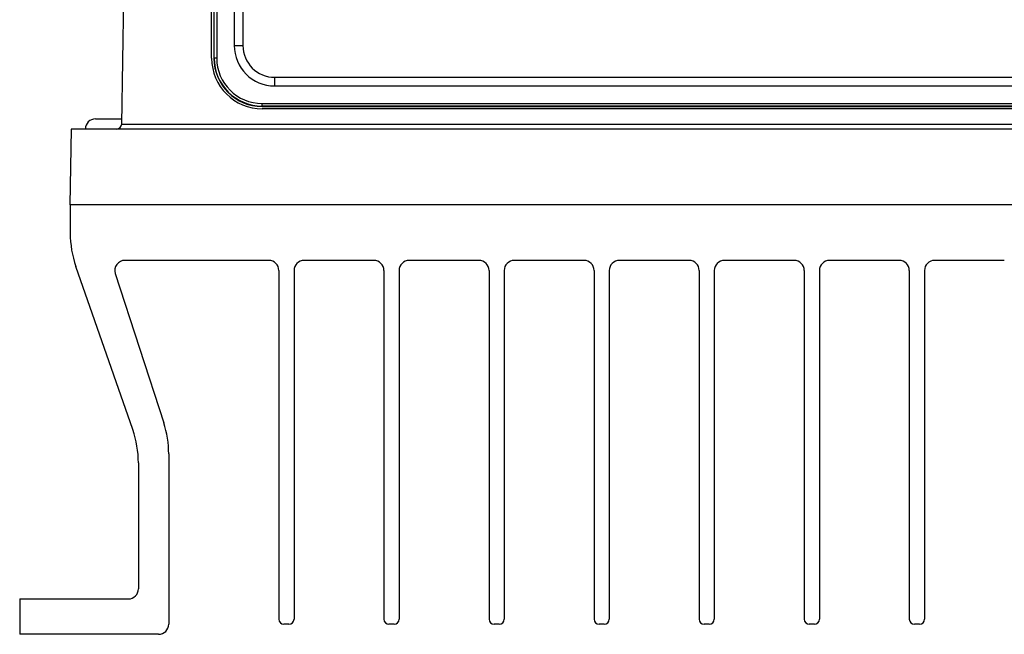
# Model space of a CAD drawing. Header units: millimetres. Extents: x -0.41 to 0.79, y -0.23 to 0.59.
# Tile 2 of 83: x 0.09 to 0.19, y -0.2 to -0.14. Entities that reach past the tile are written whole.
import ezdxf

# ---------------------------------------------------------------- set-up
doc = ezdxf.new("R2010")
doc.units = ezdxf.units.MM

msp = doc.modelspace()

# ---------------------------------------------------------------- linework, layer by layer
at = {"color": 7, "linetype": 'Continuous', "lineweight": 25}
for p, q in [((0.1077977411, -0.1441011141), (0.1077977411, -0.0841011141)), ((0.1080239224, -0.0841144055), (0.1080239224, -0.1441052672)), ((0.1080458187, -0.1440833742), (0.1080458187, -0.0840925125)), ((0.1082957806, -0.0840882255), (0.1082957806, -0.1440790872)), ((0.1100326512, -0.0853316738), (0.1100326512, -0.142835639)), ((0.1108986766, -0.0853404), (0.1108986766, -0.1428443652)), ((0.0988943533, -0.1506098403), (0.1000125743, -0.0865469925)), ((0.1080458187, -0.1440833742), (0.1080239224, -0.1441052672)), ((0.1140413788, -0.146843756), (0.1140413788, -0.1459865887)), ((0.1140413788, -0.1459865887), (0.2515541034, -0.1459865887)), ((0.1140413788, -0.146843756), (0.2515541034, -0.146843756)), ((0.1127977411, -0.1488345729), (0.1127977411, -0.1485803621)), ((0.1127977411, -0.1485803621), (0.2527977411, -0.1485803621)), ((0.2527977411, -0.1488345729), (0.1127977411, -0.1488345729)), ((0.1127977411, -0.1488345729), (0.1127977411, -0.1488783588)), ((0.1127977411, -0.1488783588), (0.2527977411, -0.1488783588)), ((0.2527977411, -0.1491011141), (0.1127977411, -0.1491011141)), ((0.0962977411, -0.1501011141), (0.0989071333, -0.1501011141)), ((0.0988943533, -0.1506098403), (0.2667011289, -0.1506098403)), ((0.0938850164, -0.1511011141), (0.0937541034, -0.1586011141)), ((0.2717104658, -0.1511011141), (0.0938850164, -0.1511011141)), ((0.2718413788, -0.1586011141), (0.0937541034, -0.1586011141)), ((0.0937977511, -0.1586011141), (0.0937977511, -0.1614069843)), ((0.1134477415, -0.1641010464), (0.0992139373, -0.1641010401)), ((0.1238477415, -0.164101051), (0.1169477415, -0.164101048)), ((0.1342477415, -0.1641010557), (0.1273477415, -0.1641010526)), ((0.1446477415, -0.1641010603), (0.1377477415, -0.1641010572)), ((0.1550477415, -0.1641010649), (0.1481477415, -0.1641010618)), ((0.1654477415, -0.1641010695), (0.1585477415, -0.1641010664)), ((0.1758477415, -0.1641010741), (0.1689477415, -0.164101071)), ((0.1862477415, -0.1641010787), (0.1793477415, -0.1641010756)), ((0.0999897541, -0.1808515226), (0.0943557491, -0.1647007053)), ((0.0982628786, -0.1654100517), (0.1030583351, -0.1801692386)), ((0.1144477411, -0.1651010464), (0.1144477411, -0.1996010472)), ((0.1159477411, -0.165101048), (0.1159477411, -0.1996010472)), ((0.1248477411, -0.165101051), (0.1248477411, -0.1996010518)), ((0.1263477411, -0.1651010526), (0.1263477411, -0.1996010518)), ((0.1352477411, -0.1651010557), (0.1352477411, -0.1996010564)), ((0.1367477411, -0.1651010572), (0.1367477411, -0.1996010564)), ((0.1456477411, -0.1651010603), (0.1456477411, -0.199601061)), ((0.1471477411, -0.1651010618), (0.1471477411, -0.199601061)), ((0.1560477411, -0.1651010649), (0.1560477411, -0.1996010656)), ((0.1575477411, -0.1651010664), (0.1575477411, -0.1996010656)), ((0.1664477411, -0.1651010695), (0.1664477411, -0.1996010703)), ((0.1679477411, -0.165101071), (0.1679477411, -0.1996010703)), ((0.1768477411, -0.1651010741), (0.1768477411, -0.1996010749)), ((0.1783477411, -0.1651010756), (0.1783477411, -0.1996010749)), ((0.1005477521, -0.1841452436), (0.1005477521, -0.1966011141)), ((0.1035477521, -0.1832593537), (0.1035477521, -0.2001011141)), ((0.0887977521, -0.1976011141), (0.0887977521, -0.2011011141)), ((0.0887977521, -0.1976011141), (0.0995477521, -0.1976011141)), ((0.1154477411, -0.2001010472), (0.1149477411, -0.2001010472)), ((0.1258477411, -0.2001010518), (0.1253477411, -0.2001010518)), ((0.1362477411, -0.2001010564), (0.1357477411, -0.2001010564)), ((0.1466477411, -0.200101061), (0.1461477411, -0.200101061)), ((0.1570477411, -0.2001010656), (0.1565477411, -0.2001010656)), ((0.1674477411, -0.2001010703), (0.1669477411, -0.2001010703)), ((0.1778477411, -0.2001010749), (0.1773477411, -0.2001010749)), ((0.1025477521, -0.2011011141), (0.0887977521, -0.2011011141))]:
    msp.add_line(p, q, dxfattribs=at)
for centre, radius, start, end in [((0.1140410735, -0.1428353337), 0.0040084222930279, 180.004363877, 270.0043632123), ((0.1108043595, -0.1092264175), 0.0336180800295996, 268.684650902, 270.1607462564), ((0.1140411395, -0.1428441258), 0.0031424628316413, 180.004363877, 270.0043632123), ((0.1127977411, -0.1441011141), 0.005, 180, 270), ((0.1127973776, -0.1441049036), 0.004773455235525, 180.004363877, 270.0043632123), ((0.1082347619, -0.1478107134), 0.0037321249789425, 89.0631956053, 92.9019064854), ((0.1127973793, -0.1440830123), 0.0047515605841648, 180.004363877, 270.0043632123), ((0.1127973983, -0.1440787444), 0.0045016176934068, 180.004363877, 270.0043632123), ((0.0962977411, -0.1511011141), 0.001, 90, 180), ((0.0983944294, -0.1506011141), 0.0005, 270, 359), ((0.1037977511, -0.1614069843), 0.0100000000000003, 180, 199.2306692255), ((0.0992139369, -0.1651010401), 0.001, 89.9999746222, 197.9996698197), ((0.1134477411, -0.1651010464), 0.001, 0, 89.9999746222), ((0.1169477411, -0.165101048), 0.001, 89.9999746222, 180), ((0.1238477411, -0.165101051), 0.001, 0, 89.9999746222), ((0.1273477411, -0.1651010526), 0.001, 89.9999746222, 180), ((0.1342477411, -0.1651010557), 0.001, 0, 89.9999746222), ((0.1377477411, -0.1651010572), 0.001, 89.9999746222, 180), ((0.1446477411, -0.1651010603), 0.001, 0, 89.9999746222), ((0.1481477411, -0.1651010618), 0.001, 89.9999746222, 180), ((0.1550477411, -0.1651010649), 0.001, 0, 89.9999746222), ((0.1585477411, -0.1651010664), 0.001, 89.9999746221, 180), ((0.1654477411, -0.1651010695), 0.001, 0, 89.9999746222), ((0.1689477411, -0.165101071), 0.001, 89.9999746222, 180), ((0.1758477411, -0.1651010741), 0.001, 0, 89.9999746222), ((0.1793477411, -0.1651010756), 0.001, 89.9999746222, 180), ((0.0935477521, -0.1832593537), 0.01, 0, 17.9996698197), ((0.0905477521, -0.1841452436), 0.01, 0, 19.2306692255), ((0.0995477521, -0.1966011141), 0.001, 270, 0), ((0.1149477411, -0.1996010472), 0.0005, 180, 270), ((0.1154477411, -0.1996010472), 0.0005, 270, 0), ((0.1253477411, -0.1996010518), 0.0005, 180, 270), ((0.1258477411, -0.1996010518), 0.0005, 270, 0), ((0.1357477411, -0.1996010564), 0.0005, 180, 270), ((0.1362477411, -0.1996010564), 0.0005, 270, 0), ((0.1461477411, -0.199601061), 0.0005, 180, 270), ((0.1466477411, -0.199601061), 0.0005, 270, 0), ((0.1565477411, -0.1996010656), 0.0005, 180, 270), ((0.1570477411, -0.1996010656), 0.0005, 270, 0), ((0.1669477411, -0.1996010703), 0.0005, 180, 270), ((0.1674477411, -0.1996010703), 0.0005, 270, 0), ((0.1773477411, -0.1996010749), 0.0005, 180, 270), ((0.1778477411, -0.1996010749), 0.0005, 270, 0), ((0.1025477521, -0.2001011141), 0.0010000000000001, 270, 0)]:
    msp.add_arc(centre, radius, start, end, dxfattribs=at)

doc.saveas('drawing.dxf')
